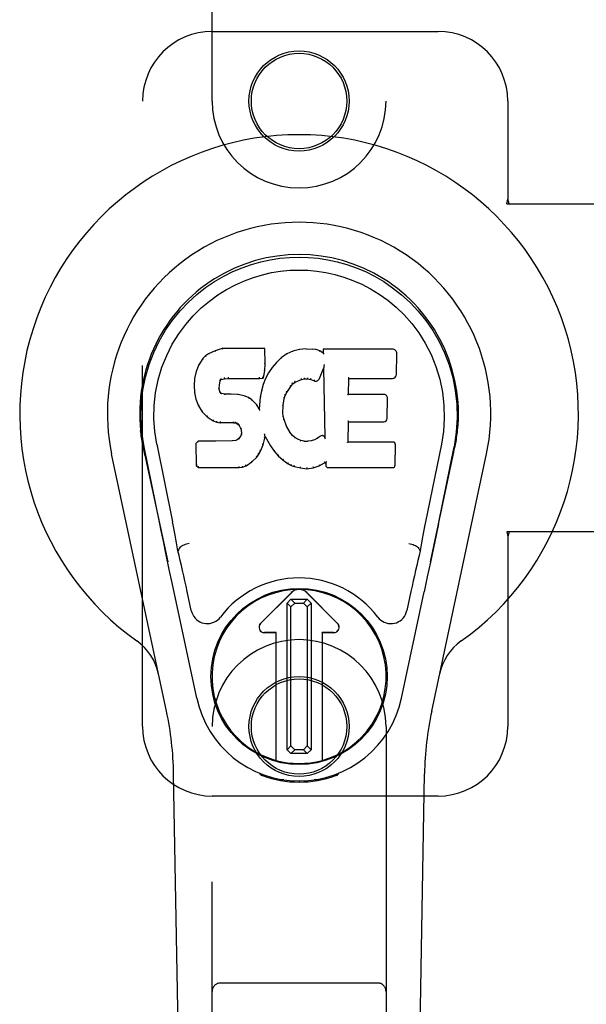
# Model space of a CAD drawing. Header units: inches. Extents: x 0 to 236, y 0 to 153.
# Tile 78 of 95: x 164.61 to 166.65, y 52.9 to 56.44. Entities that reach past the tile are written whole.
import ezdxf

# ---------------------------------------------------------------- set-up
doc = ezdxf.new("R2010")
doc.units = ezdxf.units.IN
doc.header["$LTSCALE"] = 12.986111
doc.header["$MEASUREMENT"] = 0
doc.linetypes.add('HIDDEN', pattern=[0.2, 0.1, -0.1])
doc.layers.add('MAIN_DOOR_ASSEMBLY', color=7, linetype='CONTINUOUS')

msp = doc.modelspace()

# ---------------------------------------------------------------- linework, layer by layer
at = {"layer": 'MAIN_DOOR_ASSEMBLY', "color": 8, "linetype": 'HIDDEN'}
for p, q in [((165.3008, 56.1515), (165.3008, 58.009)), ((165.9258, 58.009), (165.9258, 56.1515)), ((165.3008, 56.4015), (166.1133, 56.4015)), ((165.0508, 53.9015), (165.0508, 56.1515)), ((166.3633, 56.1515), (166.3633, 55.7983)), ((166.3603, 55.7815), (166.3633, 55.7983)), ((166.3603, 55.7815), (166.6813, 55.7815)), ((166.3677, 55.7815), (166.3633, 55.7983)), ((166.6813, 54.6015), (166.3603, 54.6015)), ((166.3603, 54.6015), (166.3633, 54.5847)), ((166.3677, 54.6015), (166.3633, 54.5847)), ((166.3633, 54.5847), (166.3633, 53.9015)), ((165.3008, 52.044), (165.3008, 53.9015)), ((165.9258, 53.9015), (165.9258, 52.044)), ((166.1133, 53.6515), (165.3008, 53.6515)), ((165.8958, 52.979), (165.3308, 52.979))]:
    msp.add_line(p, q, dxfattribs=at)
at = {"layer": 'MAIN_DOOR_ASSEMBLY', "color": 7, "linetype": 'Continuous'}
for p, q in [((165.3115, 55.2527), (165.2884, 55.2421)), ((165.3372, 55.261), (165.3115, 55.2527)), ((165.3117, 55.2521), (165.3115, 55.2527)), ((165.4901, 55.261), (165.3372, 55.261)), ((165.3373, 55.2603), (165.3372, 55.261)), ((165.4896, 55.2604), (165.4901, 55.261)), ((165.4913, 55.2062), (165.4901, 55.261)), ((165.5913, 55.2517), (165.5688, 55.2418)), ((165.6149, 55.2572), (165.5913, 55.2517)), ((165.5915, 55.2511), (165.5913, 55.2517)), ((165.6384, 55.2595), (165.6149, 55.2572)), ((165.615, 55.2565), (165.6149, 55.2572)), ((165.6384, 55.2595), (165.6624, 55.2591)), ((165.6384, 55.2588), (165.6384, 55.2595)), ((165.6385, 55.2583), (165.6384, 55.2588)), ((165.6753, 55.2571), (165.6624, 55.2591)), ((165.6624, 55.2584), (165.6624, 55.2591)), ((165.6751, 55.2564), (165.6753, 55.2571)), ((165.6882, 55.2528), (165.6753, 55.2571)), ((165.6879, 55.2523), (165.6882, 55.2528)), ((165.7002, 55.2449), (165.6882, 55.2528)), ((165.9487, 55.2589), (165.7, 55.2589)), ((165.7006, 55.2583), (165.7, 55.2589)), ((165.7, 55.2589), (165.7002, 55.2449)), ((165.2673, 55.2249), (165.2526, 55.2031)), ((165.2773, 55.2344), (165.2673, 55.2249)), ((165.2678, 55.2245), (165.2673, 55.2249)), ((165.2884, 55.2421), (165.2773, 55.2344)), ((165.2776, 55.2339), (165.2773, 55.2344)), ((165.2887, 55.2416), (165.2884, 55.2421)), ((165.5491, 55.2275), (165.532, 55.2111)), ((165.5688, 55.2418), (165.5491, 55.2275)), ((165.5495, 55.227), (165.5491, 55.2275)), ((165.5691, 55.2413), (165.5688, 55.2418)), ((165.7002, 55.2449), (165.7009, 55.2437)), ((165.9635, 55.1681), (165.9648, 55.2425)), ((165.2526, 55.2031), (165.2429, 55.1784)), ((165.2531, 55.2028), (165.2526, 55.2031)), ((165.4884, 55.1674), (165.49, 55.1817)), ((165.4894, 55.1818), (165.49, 55.1817)), ((165.49, 55.1817), (165.4913, 55.2062)), ((165.4907, 55.2062), (165.4913, 55.2062)), ((165.5169, 55.1934), (165.5035, 55.1741)), ((165.532, 55.2111), (165.5169, 55.1934)), ((165.5173, 55.193), (165.5169, 55.1934)), ((165.5325, 55.2107), (165.532, 55.2111)), ((165.6864, 55.1531), (165.7012, 55.1899)), ((165.7017, 55.1928), (165.7012, 55.1899)), ((165.7012, 55.1899), (165.7055, 54.9428)), ((165.702, 55.1954), (165.7019, 55.1947)), ((165.7019, 55.1947), (165.7019, 55.1942)), ((165.7021, 55.1961), (165.702, 55.1954)), ((165.7023, 55.1972), (165.7021, 55.1961)), ((165.7025, 55.1983), (165.7023, 55.1972)), ((165.7027, 55.1995), (165.7025, 55.1983)), ((165.703, 55.2009), (165.7027, 55.1995)), ((165.7033, 55.2028), (165.703, 55.2009)), ((165.7035, 55.204), (165.7033, 55.2028)), ((165.2378, 55.1534), (165.2364, 55.1284)), ((165.2429, 55.1784), (165.2378, 55.1534)), ((165.2384, 55.1533), (165.2378, 55.1534)), ((165.2435, 55.1782), (165.2429, 55.1784)), ((165.3274, 55.1307), (165.3294, 55.1437)), ((165.3288, 55.1439), (165.3294, 55.1437)), ((165.3294, 55.1437), (165.331, 55.147)), ((165.3306, 55.1474), (165.331, 55.147)), ((165.331, 55.147), (165.3336, 55.1492)), ((165.3333, 55.1497), (165.3336, 55.1492)), ((165.3336, 55.1492), (165.345, 55.1526)), ((165.3448, 55.1532), (165.345, 55.1526)), ((165.345, 55.1526), (165.3583, 55.1537)), ((165.3582, 55.1576), (165.3583, 55.1562)), ((165.3583, 55.1542), (165.3583, 55.1537)), ((165.3583, 55.1537), (165.4713, 55.1537)), ((165.4712, 55.1562), (165.4711, 55.1576)), ((165.4712, 55.1542), (165.4713, 55.1537)), ((165.4713, 55.1537), (165.4839, 55.1547)), ((165.4835, 55.1553), (165.4839, 55.1547)), ((165.4839, 55.1547), (165.4884, 55.1674)), ((165.4924, 55.1534), (165.4839, 55.1315)), ((165.4878, 55.1676), (165.4884, 55.1674)), ((165.5035, 55.1741), (165.4924, 55.1534)), ((165.493, 55.1531), (165.4924, 55.1534)), ((165.5041, 55.1738), (165.5035, 55.1741)), ((165.5991, 55.1399), (165.6225, 55.1496)), ((165.6223, 55.1502), (165.6225, 55.1496)), ((165.6225, 55.1496), (165.6333, 55.1523)), ((165.6332, 55.1529), (165.6333, 55.1523)), ((165.6333, 55.1523), (165.6441, 55.1522)), ((165.6442, 55.1527), (165.6441, 55.1522)), ((165.6441, 55.1522), (165.6555, 55.1495)), ((165.6557, 55.1501), (165.6555, 55.1495)), ((165.6555, 55.1495), (165.6672, 55.145)), ((165.6674, 55.1455), (165.6672, 55.145)), ((165.7911, 55.0963), (165.7921, 55.1536)), ((165.7915, 55.1541), (165.7921, 55.1536)), ((165.7921, 55.1536), (165.9487, 55.1536)), ((165.237, 55.1284), (165.2364, 55.1284)), ((165.2364, 55.1284), (165.2376, 55.1034)), ((165.326, 55.1167), (165.3266, 55.1167)), ((165.3264, 55.1107), (165.327, 55.1108)), ((165.3266, 55.1167), (165.3274, 55.1307)), ((165.327, 55.1108), (165.3266, 55.1167)), ((165.3268, 55.1307), (165.3274, 55.1307)), ((165.3284, 55.1062), (165.327, 55.1108)), ((165.4779, 55.1091), (165.474, 55.0863)), ((165.4839, 55.1315), (165.4779, 55.1091)), ((165.4785, 55.1089), (165.4779, 55.1091)), ((165.4844, 55.1313), (165.4839, 55.1315)), ((165.5693, 55.1031), (165.5832, 55.1252)), ((165.5827, 55.1255), (165.5832, 55.1252)), ((165.5832, 55.1252), (165.5903, 55.1339)), ((165.5899, 55.1343), (165.5903, 55.1339)), ((165.5903, 55.1339), (165.5991, 55.1399)), ((165.5988, 55.1404), (165.5991, 55.1399)), ((165.2382, 55.1035), (165.2376, 55.1034)), ((165.2376, 55.1034), (165.2423, 55.0785)), ((165.2428, 55.0787), (165.2423, 55.0785)), ((165.2423, 55.0785), (165.2516, 55.0548)), ((165.3279, 55.1059), (165.3284, 55.1062)), ((165.3311, 55.1025), (165.3284, 55.1062)), ((165.3307, 55.102), (165.3311, 55.1025)), ((165.3348, 55.0997), (165.3311, 55.1025)), ((165.3345, 55.0992), (165.3348, 55.0997)), ((165.3463, 55.0965), (165.3348, 55.0997)), ((165.3462, 55.0958), (165.3463, 55.0965)), ((165.3693, 55.0973), (165.3463, 55.0965)), ((165.3943, 55.0959), (165.3693, 55.0973)), ((165.3693, 55.0966), (165.3693, 55.0973)), ((165.3693, 55.096), (165.3693, 55.0966)), ((165.4194, 55.0904), (165.3943, 55.0959)), ((165.3943, 55.0953), (165.3943, 55.0959)), ((165.4192, 55.0898), (165.4194, 55.0904)), ((165.432, 55.0847), (165.4194, 55.0904)), ((165.4316, 55.0842), (165.432, 55.0847)), ((165.443, 55.0769), (165.432, 55.0847)), ((165.4426, 55.0764), (165.443, 55.0769)), ((165.4612, 55.0586), (165.443, 55.0769)), ((165.474, 55.0863), (165.4704, 55.0441)), ((165.4746, 55.0862), (165.474, 55.0863)), ((165.5567, 55.0557), (165.5602, 55.0813)), ((165.5597, 55.0814), (165.5602, 55.0813)), ((165.5602, 55.0813), (165.5638, 55.0924)), ((165.5632, 55.0926), (165.5638, 55.0924)), ((165.5638, 55.0924), (165.5693, 55.1031)), ((165.5688, 55.1034), (165.5693, 55.1031)), ((165.7905, 55.0957), (165.7911, 55.0963)), ((165.9178, 55.0963), (165.7911, 55.0963)), ((165.9298, 55.0096), (165.9311, 55.0828)), ((165.2521, 55.0551), (165.2516, 55.0548)), ((165.2516, 55.0548), (165.2656, 55.0335)), ((165.4607, 55.0582), (165.4612, 55.0586)), ((165.4704, 55.0441), (165.4612, 55.0586)), ((165.4708, 55.0423), (165.4704, 55.0441)), ((165.5555, 55.0297), (165.5567, 55.0557)), ((165.5561, 55.0558), (165.5567, 55.0557)), ((165.266, 55.0338), (165.2656, 55.0335)), ((165.2656, 55.0335), (165.2833, 55.0152)), ((165.2837, 55.0156), (165.2833, 55.0152)), ((165.2833, 55.0152), (165.3047, 55.0013)), ((165.305, 55.0018), (165.3047, 55.0013)), ((165.5549, 55.0296), (165.5555, 55.0297)), ((165.5565, 55.0175), (165.5555, 55.0297)), ((165.5559, 55.0174), (165.5565, 55.0175)), ((165.5592, 55.0057), (165.5565, 55.0175)), ((165.5586, 55.0055), (165.5592, 55.0057)), ((165.5686, 54.9817), (165.5592, 55.0057)), ((165.3047, 55.0013), (165.3173, 54.9967)), ((165.3175, 54.9972), (165.3173, 54.9967)), ((165.3173, 54.9967), (165.3303, 54.9945)), ((165.3303, 54.995), (165.3303, 54.9945)), ((165.3781, 54.994), (165.3303, 54.9945)), ((165.3781, 54.9946), (165.3781, 54.994)), ((165.3781, 54.994), (165.3844, 54.9934)), ((165.3846, 54.9939), (165.3844, 54.9934)), ((165.3844, 54.9934), (165.3895, 54.9917)), ((165.3898, 54.9922), (165.3895, 54.9917)), ((165.3895, 54.9917), (165.394, 54.9884)), ((165.3944, 54.9888), (165.394, 54.9884)), ((165.394, 54.9884), (165.3979, 54.9838)), ((165.3984, 54.9841), (165.3979, 54.9838)), ((165.3979, 54.9838), (165.4038, 54.972)), ((165.4043, 54.9722), (165.4038, 54.972)), ((165.4038, 54.972), (165.4062, 54.9587)), ((165.568, 54.9814), (165.5686, 54.9817)), ((165.581, 54.9593), (165.5686, 54.9817)), ((165.7894, 54.9247), (165.7906, 54.9978)), ((165.7901, 54.9984), (165.7906, 54.9978)), ((165.7906, 54.9978), (165.9178, 54.9978)), ((165.3911, 54.9323), (165.3866, 54.9298)), ((165.3956, 54.9367), (165.3911, 54.9323)), ((165.3914, 54.9317), (165.3911, 54.9323)), ((165.4038, 54.9477), (165.3956, 54.9367)), ((165.396, 54.9363), (165.3956, 54.9367)), ((165.4057, 54.9529), (165.4038, 54.9477)), ((165.4044, 54.9474), (165.4038, 54.9477)), ((165.4062, 54.9587), (165.4057, 54.9529)), ((165.4063, 54.9528), (165.4057, 54.9529)), ((165.4067, 54.9588), (165.4062, 54.9587)), ((165.4837, 54.9151), (165.4906, 54.9391)), ((165.4895, 54.9539), (165.4892, 54.9549)), ((165.4896, 54.9532), (165.4895, 54.9539)), ((165.4898, 54.9525), (165.4896, 54.9532)), ((165.4899, 54.9518), (165.4898, 54.9525)), ((165.49, 54.9512), (165.4899, 54.9518)), ((165.4901, 54.9506), (165.49, 54.9512)), ((165.49, 54.9392), (165.4906, 54.9391)), ((165.4903, 54.9499), (165.4901, 54.9506)), ((165.4906, 54.9391), (165.4911, 54.945)), ((165.4911, 54.945), (165.4907, 54.9469)), ((165.4911, 54.945), (165.5102, 54.9111)), ((165.5805, 54.9589), (165.581, 54.9593)), ((165.5889, 54.95), (165.581, 54.9593)), ((165.5885, 54.9495), (165.5889, 54.95)), ((165.5982, 54.9416), (165.5889, 54.95)), ((165.5979, 54.9411), (165.5982, 54.9416)), ((165.6084, 54.9347), (165.5982, 54.9416)), ((165.6081, 54.9341), (165.6084, 54.9347)), ((165.6196, 54.9302), (165.6084, 54.9347)), ((165.6682, 54.9333), (165.6562, 54.9294)), ((165.6795, 54.9385), (165.6682, 54.9333)), ((165.6684, 54.9327), (165.6682, 54.9333)), ((165.6899, 54.9456), (165.6795, 54.9385)), ((165.6798, 54.9379), (165.6795, 54.9385)), ((165.6903, 54.9451), (165.6899, 54.9456)), ((165.7055, 54.9428), (165.7055, 54.9427)), ((165.7061, 54.9406), (165.7055, 54.9427)), ((165.7082, 54.9352), (165.7075, 54.9373)), ((165.0493, 54.9286), (165.0507, 54.9215)), ((165.0524, 54.9119), (165.0518, 54.9149)), ((165.053, 54.9088), (165.0524, 54.9119)), ((165.0564, 54.8923), (165.053, 54.9088)), ((165.1128, 54.631), (165.0563, 54.9079)), ((165.1018, 54.9171), (165.1588, 54.6382)), ((165.2505, 54.9279), (165.2426, 54.9198)), ((165.2432, 54.9195), (165.2426, 54.9198)), ((165.2426, 54.9198), (165.2439, 54.8405)), ((165.3123, 54.9284), (165.2505, 54.9279)), ((165.2508, 54.9272), (165.2505, 54.9279)), ((165.3729, 54.9287), (165.3123, 54.9284)), ((165.3123, 54.9278), (165.3123, 54.9284)), ((165.3123, 54.9278), (165.3123, 54.9272)), ((165.3866, 54.9298), (165.3729, 54.9287)), ((165.3729, 54.9281), (165.3729, 54.9287)), ((165.3729, 54.9281), (165.373, 54.9275)), ((165.3868, 54.9292), (165.3866, 54.9298)), ((165.4745, 54.8923), (165.4837, 54.9151)), ((165.4831, 54.9153), (165.4837, 54.9151)), ((165.5107, 54.9114), (165.5102, 54.9111)), ((165.5102, 54.9111), (165.5234, 54.8923)), ((165.6194, 54.9296), (165.6196, 54.9302)), ((165.6318, 54.9281), (165.6196, 54.9302)), ((165.6317, 54.9274), (165.6318, 54.9281)), ((165.6318, 54.9281), (165.6442, 54.9276)), ((165.6562, 54.9294), (165.6442, 54.9276)), ((165.6442, 54.9269), (165.6442, 54.9276)), ((165.6443, 54.9263), (165.6442, 54.9269)), ((165.6564, 54.9288), (165.6562, 54.9294)), ((165.7888, 54.9241), (165.7894, 54.9247)), ((165.9494, 54.9247), (165.7894, 54.9247)), ((165.9585, 54.8421), (165.9597, 54.9142)), ((166.1248, 54.9171), (166.0678, 54.6382)), ((166.1138, 54.631), (166.1703, 54.9079)), ((166.1723, 54.9022), (166.1738, 54.9099)), ((166.1738, 54.9099), (166.1744, 54.9126)), ((166.1744, 54.9126), (166.1749, 54.9153)), ((166.1749, 54.9153), (166.1764, 54.9236)), ((166.1773, 54.9287), (166.1759, 54.9215)), ((166.1764, 54.9236), (166.1774, 54.9287)), ((165.1368, 53.9569), (164.9395, 54.8829)), ((165.0594, 54.878), (165.0564, 54.8923)), ((165.0595, 54.8779), (165.1413, 54.4937)), ((165.4435, 54.8533), (165.4613, 54.8706)), ((165.4609, 54.8709), (165.4613, 54.8706)), ((165.4613, 54.8706), (165.4687, 54.8811)), ((165.4682, 54.8814), (165.4687, 54.8811)), ((165.4687, 54.8811), (165.4745, 54.8923)), ((165.4739, 54.8926), (165.4745, 54.8923)), ((165.5239, 54.8926), (165.5234, 54.8923)), ((165.5234, 54.8923), (165.5387, 54.8754)), ((165.5391, 54.8758), (165.5387, 54.8754)), ((165.5387, 54.8754), (165.5558, 54.8602)), ((165.5561, 54.8607), (165.5558, 54.8602)), ((165.5558, 54.8602), (165.5741, 54.8463)), ((166.0853, 54.4937), (166.1672, 54.8779)), ((166.0898, 53.9569), (166.2872, 54.8829)), ((165.2445, 54.8407), (165.2439, 54.8405)), ((165.2439, 54.8405), (165.2515, 54.8331)), ((165.2518, 54.8336), (165.2515, 54.8331)), ((165.2515, 54.8331), (165.3977, 54.8331)), ((165.3977, 54.8356), (165.3975, 54.837)), ((165.3977, 54.8331), (165.4104, 54.8348)), ((165.3977, 54.8336), (165.3977, 54.8331)), ((165.4103, 54.8353), (165.4104, 54.8348)), ((165.4104, 54.8348), (165.4226, 54.8391)), ((165.4224, 54.8396), (165.4226, 54.8391)), ((165.4226, 54.8391), (165.4435, 54.8533)), ((165.4431, 54.8537), (165.4435, 54.8533)), ((165.5744, 54.8468), (165.5741, 54.8463)), ((165.5741, 54.8463), (165.5846, 54.8409)), ((165.5848, 54.8414), (165.5846, 54.8409)), ((165.5846, 54.8409), (165.5956, 54.8372)), ((165.5957, 54.8377), (165.5956, 54.8372)), ((165.5956, 54.8372), (165.6179, 54.8315)), ((165.618, 54.8321), (165.6179, 54.8315)), ((165.6179, 54.8315), (165.6407, 54.8289)), ((165.6407, 54.8329), (165.6407, 54.8295)), ((165.6407, 54.8289), (165.6638, 54.8321)), ((165.6407, 54.8295), (165.6407, 54.8289)), ((165.6637, 54.8327), (165.6638, 54.8321)), ((165.6638, 54.8321), (165.686, 54.839)), ((165.6858, 54.8395), (165.686, 54.839)), ((165.686, 54.839), (165.7046, 54.8502)), ((165.7045, 54.8508), (165.7046, 54.8502)), ((165.7046, 54.8502), (165.709, 54.8502)), ((165.7096, 54.8508), (165.709, 54.8502)), ((165.709, 54.8502), (165.7091, 54.8421)), ((165.7183, 54.8331), (165.9494, 54.8331)), ((166.1138, 54.6309), (166.1055, 54.5904)), ((166.1055, 54.5904), (166.0958, 54.5439)), ((165.1361, 54.5189), (165.1259, 54.5678)), ((166.0958, 54.5439), (166.0852, 54.493)), ((165.147, 54.4666), (165.1361, 54.5189)), ((165.1799, 54.5344), (165.1779, 54.534)), ((166.0467, 54.5344), (166.0488, 54.534)), ((166.0852, 54.493), (166.0739, 54.4398)), ((165.1573, 54.418), (165.147, 54.4666)), ((166.0739, 54.4398), (166.0625, 54.386)), ((165.2456, 54.0033), (165.1573, 54.418)), ((165.226, 54.3185), (165.2113, 54.3876)), ((165.4751, 54.2727), (165.5855, 54.3831)), ((165.5856, 54.383), (165.4752, 54.2726)), ((165.7514, 54.2726), (165.6411, 54.383)), ((165.6412, 54.3831), (165.7515, 54.2727)), ((165.981, 54.0033), (166.0625, 54.386)), ((166.0153, 54.3876), (166.0006, 54.3185)), ((165.57, 54.3452), (165.5838, 54.3592)), ((165.5838, 54.3315), (165.57, 54.3452)), ((165.57, 53.8179), (165.57, 54.3452)), ((165.5838, 54.3592), (165.6427, 54.3592)), ((165.5838, 54.3592), (165.5976, 54.3454)), ((165.5976, 54.3454), (165.5838, 54.3315)), ((165.5838, 53.8317), (165.5838, 54.3315)), ((165.5976, 54.3454), (165.6289, 54.3454)), ((165.6289, 54.3454), (165.6427, 54.3592)), ((165.6428, 54.3316), (165.6289, 54.3454)), ((165.6427, 54.3592), (165.6566, 54.3453)), ((165.6566, 54.3453), (165.6428, 54.3316)), ((165.6428, 54.3316), (165.6428, 53.8318)), ((165.6566, 54.3453), (165.6566, 53.818)), ((165.5308, 54.2392), (165.489, 54.2392)), ((165.5306, 54.2391), (165.489, 54.2391)), ((165.5306, 54.2391), (165.5308, 54.2392)), ((165.5306, 53.7797), (165.5306, 54.2391)), ((165.5308, 53.7797), (165.5308, 54.2392)), ((165.7376, 54.2392), (165.6959, 54.2392)), ((165.696, 54.2391), (165.6959, 54.2392)), ((165.6959, 54.2392), (165.6959, 53.7797)), ((165.7376, 54.2391), (165.696, 54.2391)), ((165.696, 54.2391), (165.696, 53.7797)), ((165.57, 53.8179), (165.5838, 53.8317)), ((165.584, 53.8041), (165.57, 53.8179)), ((165.5838, 53.8317), (165.5977, 53.8178)), ((165.5977, 53.8178), (165.584, 53.8041)), ((165.6428, 53.8041), (165.584, 53.8041)), ((165.629, 53.8178), (165.5977, 53.8178)), ((165.629, 53.8178), (165.6428, 53.8318)), ((165.6428, 53.8041), (165.629, 53.8178)), ((165.6428, 53.8318), (165.6566, 53.818)), ((165.6566, 53.818), (165.6428, 53.8041)), ((165.2348, 49.5921), (165.1626, 53.7314)), ((165.4746, 53.728), (165.4718, 53.7337)), ((165.4781, 53.7312), (165.4781, 53.7266)), ((165.4817, 53.7281), (165.482, 53.7251)), ((165.7446, 53.7251), (165.7449, 53.728)), ((165.7485, 53.7312), (165.7486, 53.7266)), ((165.7548, 53.7337), (165.7521, 53.728)), ((165.9918, 49.5921), (166.0641, 53.7314)), ((165.5586, 53.71), (165.5377, 53.7096)), ((165.6133, 53.7057), (165.6133, 53.7017)), ((165.689, 53.7096), (165.668, 53.71))]:
    msp.add_line(p, q, dxfattribs=at)
for points in [[(165.0563, 54.9079), (165.0481, 54.9605), (165.0449, 55.0123), (165.0463, 55.0625), (165.052, 55.1113), (165.0616, 55.1585), (165.0748, 55.2038), (165.0914, 55.247), (165.1111, 55.288), (165.1337, 55.3268), (165.1588, 55.3631), (165.1862, 55.3968), (165.2155, 55.4277), (165.246, 55.4555), (165.2776, 55.4804), (165.3098, 55.5023), (165.3425, 55.5214), (165.3754, 55.5379), (165.4085, 55.5519), (165.4422, 55.5637), (165.4761, 55.5733), (165.51, 55.5806), (165.5441, 55.5859), (165.5786, 55.589), (165.6133, 55.5901)], [(165.6133, 55.5901), (165.6476, 55.5891), (165.6819, 55.586), (165.7163, 55.5807), (165.7505, 55.5733), (165.7844, 55.5638), (165.8181, 55.552), (165.8516, 55.5378), (165.8848, 55.5211), (165.9174, 55.5019), (165.9496, 55.48), (165.9814, 55.4549), (166.0122, 55.4267), (166.0413, 55.3958), (166.0685, 55.3622), (166.0936, 55.3258), (166.1162, 55.2868), (166.1359, 55.2455), (166.1524, 55.202), (166.1654, 55.157), (166.1748, 55.1102), (166.1804, 55.0615), (166.1817, 55.0114), (166.1784, 54.96), (166.1703, 54.9079)], [(165.1018, 54.9171), (165.0946, 54.9628), (165.0915, 55.009), (165.0924, 55.0557), (165.0976, 55.1024), (165.1071, 55.1487), (165.1205, 55.1937), (165.1376, 55.2364), (165.1578, 55.2766), (165.1808, 55.3138), (165.206, 55.3481), (165.2329, 55.3791), (165.2614, 55.4071), (165.2909, 55.4321), (165.3215, 55.4544), (165.3528, 55.4739), (165.3846, 55.4908), (165.4168, 55.5052), (165.4491, 55.5171), (165.4817, 55.5267), (165.5144, 55.5341), (165.547, 55.5394), (165.5796, 55.5425), (165.6122, 55.5436), (165.6447, 55.5426), (165.6772, 55.5397), (165.7097, 55.5346), (165.7422, 55.5274), (165.7746, 55.518), (165.8069, 55.5064), (165.8389, 55.4923), (165.8705, 55.4758), (165.9017, 55.4567), (165.9323, 55.4348), (165.962, 55.41), (165.9907, 55.3823), (166.018, 55.3514), (166.0435, 55.3172), (166.0669, 55.2799), (166.0877, 55.2393), (166.1053, 55.1962), (166.119, 55.1512), (166.1287, 55.1048)], [(165.3117, 55.2521), (165.3118, 55.2522), (165.3119, 55.2521), (165.312, 55.2521), (165.3122, 55.252), (165.3123, 55.2518), (165.3124, 55.2517)], [(165.3373, 55.2603), (165.3374, 55.2603), (165.3374, 55.2603), (165.3375, 55.2602), (165.3375, 55.2601), (165.3376, 55.2599), (165.3376, 55.2598)], [(165.489, 55.2603), (165.4888, 55.2603), (165.4886, 55.2603), (165.4884, 55.2602), (165.4881, 55.2601), (165.4879, 55.2599), (165.4876, 55.2598)], [(165.5921, 55.2506), (165.5919, 55.2508), (165.5918, 55.251), (165.5917, 55.2511), (165.5916, 55.2511), (165.5915, 55.2511), (165.5914, 55.2511)], [(165.6153, 55.256), (165.6152, 55.2561), (165.6152, 55.2563), (165.6151, 55.2564), (165.6151, 55.2565), (165.615, 55.2565), (165.615, 55.2565)], [(165.6622, 55.2578), (165.6622, 55.258), (165.6623, 55.2581), (165.6623, 55.2583), (165.6623, 55.2583), (165.6623, 55.2584), (165.6624, 55.2584)], [(165.6747, 55.2559), (165.6748, 55.2561), (165.6748, 55.2562), (165.6749, 55.2563), (165.675, 55.2564), (165.6751, 55.2564), (165.6751, 55.2564)], [(165.687, 55.2519), (165.6872, 55.252), (165.6873, 55.2521), (165.6875, 55.2522), (165.6876, 55.2523), (165.6877, 55.2523), (165.6878, 55.2523)], [(165.7026, 55.2577), (165.7023, 55.2578), (165.7021, 55.258), (165.7018, 55.2581), (165.7016, 55.2582), (165.7014, 55.2582), (165.7012, 55.2583)], [(165.2678, 55.2245), (165.268, 55.2246), (165.2682, 55.2247), (165.2685, 55.2247), (165.2687, 55.2247), (165.269, 55.2247), (165.2693, 55.2246)], [(165.2777, 55.2339), (165.2778, 55.234), (165.278, 55.234), (165.2781, 55.234), (165.2783, 55.234), (165.2786, 55.2339), (165.2789, 55.2338)], [(165.2887, 55.2416), (165.2888, 55.2416), (165.2889, 55.2416), (165.2891, 55.2416), (165.2892, 55.2415), (165.2894, 55.2414), (165.2896, 55.2412)], [(165.5508, 55.2269), (165.5505, 55.227), (165.5502, 55.2271), (165.55, 55.2271), (165.5498, 55.2271), (165.5497, 55.2271), (165.5495, 55.227)], [(165.5701, 55.2409), (165.5698, 55.2411), (165.5696, 55.2412), (165.5695, 55.2413), (165.5694, 55.2413), (165.5692, 55.2413), (165.5691, 55.2412)], [(165.7029, 55.2414), (165.7026, 55.2418), (165.7023, 55.2423), (165.702, 55.2427), (165.7017, 55.243), (165.7015, 55.2432), (165.7013, 55.2434)], [(165.2435, 55.1783), (165.2437, 55.1786), (165.2439, 55.1788), (165.2442, 55.1789), (165.2446, 55.179), (165.2449, 55.1791), (165.2454, 55.179)], [(165.2532, 55.2029), (165.2534, 55.203), (165.2536, 55.2032), (165.2539, 55.2033), (165.2542, 55.2033), (165.2545, 55.2033), (165.2549, 55.2032)], [(165.4894, 55.1818), (165.4893, 55.1822), (165.4891, 55.1825), (165.4888, 55.1828), (165.4884, 55.1831), (165.4879, 55.1832), (165.4874, 55.1833)], [(165.4907, 55.2061), (165.4907, 55.2065), (165.4905, 55.2069), (165.4901, 55.2072), (165.4897, 55.2074), (165.4893, 55.2075), (165.4888, 55.2076)], [(165.5189, 55.1931), (165.5186, 55.1932), (165.5183, 55.1933), (165.518, 55.1933), (165.5178, 55.1932), (165.5175, 55.1931), (165.5173, 55.1929)], [(165.5339, 55.2107), (165.5336, 55.2108), (165.5333, 55.2109), (165.5331, 55.2109), (165.5329, 55.2109), (165.5326, 55.2108), (165.5325, 55.2107)], [(165.7018, 55.1936), (165.7018, 55.1934), (165.7017, 55.1932), (165.7017, 55.193)], [(165.7019, 55.1942), (165.7018, 55.194), (165.7018, 55.1938), (165.7018, 55.1936)], [(165.2385, 55.1533), (165.2386, 55.1536), (165.2388, 55.1539), (165.2391, 55.1541), (165.2395, 55.1543), (165.2399, 55.1544), (165.2404, 55.1544)], [(165.3269, 55.1459), (165.3275, 55.1457), (165.3279, 55.1455), (165.3283, 55.1452), (165.3286, 55.1448), (165.3288, 55.1445), (165.3289, 55.1441)], [(165.329, 55.15), (165.3295, 55.1497), (165.33, 55.1493), (165.3304, 55.1489), (165.3306, 55.1484), (165.3307, 55.148), (165.3306, 55.1475)], [(165.3324, 55.1528), (165.3327, 55.1525), (165.333, 55.1521), (165.3332, 55.1516), (165.3334, 55.1511), (165.3335, 55.1507), (165.3336, 55.1503), (165.3335, 55.1499), (165.3334, 55.1497)], [(165.3445, 55.1565), (165.3446, 55.1561), (165.3447, 55.1556), (165.3448, 55.1551), (165.3449, 55.1545), (165.345, 55.154), (165.345, 55.1536), (165.3449, 55.1533), (165.3448, 55.1532)], [(165.3583, 55.1562), (165.3583, 55.1557), (165.3583, 55.1552), (165.3583, 55.1548), (165.3583, 55.1545), (165.3583, 55.1543), (165.3583, 55.1542)], [(165.4712, 55.1542), (165.4712, 55.1543), (165.4713, 55.1545), (165.4713, 55.1548), (165.4713, 55.1552), (165.4712, 55.1557), (165.4712, 55.1562)], [(165.4836, 55.1556), (165.4836, 55.1559), (165.4836, 55.1562), (165.4835, 55.1566), (165.4833, 55.157), (165.483, 55.1574), (165.4827, 55.1578), (165.4824, 55.1582), (165.482, 55.1585)], [(165.4878, 55.1677), (165.4878, 55.1681), (165.4876, 55.1684), (165.4873, 55.1688), (165.4869, 55.169), (165.4864, 55.1693), (165.4859, 55.1694)], [(165.4948, 55.1536), (165.4944, 55.1537), (165.494, 55.1537), (165.4937, 55.1537), (165.4934, 55.1535), (165.4932, 55.1533), (165.493, 55.1531)], [(165.5057, 55.1741), (165.5054, 55.1742), (165.5051, 55.1742), (165.5048, 55.1742), (165.5045, 55.1741), (165.5042, 55.174), (165.504, 55.1737)], [(165.5989, 55.1404), (165.599, 55.1406), (165.5991, 55.1409), (165.599, 55.1413), (165.5989, 55.1418), (165.5988, 55.1422), (165.5985, 55.1427), (165.5982, 55.1431), (165.5979, 55.1435)], [(165.6223, 55.1502), (165.6224, 55.1503), (165.6225, 55.1505), (165.6225, 55.1509), (165.6225, 55.1514), (165.6223, 55.1519), (165.6222, 55.1524), (165.6219, 55.153), (165.6217, 55.1534)], [(165.6332, 55.1529), (165.6332, 55.153), (165.6333, 55.1532), (165.6333, 55.1536), (165.6333, 55.1541), (165.6332, 55.1546), (165.6331, 55.1552), (165.6331, 55.1558), (165.633, 55.1563)], [(165.6442, 55.1527), (165.6441, 55.1528), (165.6441, 55.1531), (165.6441, 55.1534), (165.6441, 55.1539), (165.6442, 55.1544), (165.6442, 55.155), (165.6443, 55.1556), (165.6444, 55.1561)], [(165.6557, 55.1501), (165.6556, 55.1502), (165.6555, 55.1505), (165.6555, 55.1508), (165.6556, 55.1513), (165.6557, 55.1518), (165.6558, 55.1523), (165.656, 55.1529), (165.6563, 55.1533)], [(165.6681, 55.1487), (165.6679, 55.1483), (165.6676, 55.1479), (165.6674, 55.1474), (165.6673, 55.1468), (165.6672, 55.1464), (165.6672, 55.146), (165.6673, 55.1457), (165.6674, 55.1455)], [(165.7896, 55.1575), (165.7898, 55.1573), (165.7901, 55.1571), (165.7903, 55.1568), (165.7906, 55.1566), (165.7908, 55.1563), (165.791, 55.1561)], [(165.791, 55.1561), (165.7911, 55.1558), (165.7913, 55.1556), (165.7914, 55.1553), (165.7915, 55.1551), (165.7915, 55.1549), (165.7915, 55.1547)], [(165.237, 55.1285), (165.2371, 55.1288), (165.2373, 55.1291), (165.2376, 55.1294), (165.238, 55.1296), (165.2385, 55.1297), (165.239, 55.1298)], [(165.324, 55.1181), (165.3245, 55.118), (165.3249, 55.1179), (165.3253, 55.1177), (165.3257, 55.1174), (165.3259, 55.1171), (165.326, 55.1167)], [(165.3245, 55.1117), (165.3249, 55.1117), (165.3253, 55.1116), (165.3257, 55.1115), (165.326, 55.1113), (165.3262, 55.1111), (165.3264, 55.1108)], [(165.3249, 55.1323), (165.3254, 55.1322), (165.3259, 55.1321), (165.3263, 55.1318), (165.3266, 55.1315), (165.3268, 55.1311), (165.3268, 55.1307)], [(165.4804, 55.1099), (165.48, 55.1099), (165.4795, 55.1098), (165.4792, 55.1097), (165.4789, 55.1095), (165.4786, 55.1092), (165.4785, 55.1089)], [(165.4863, 55.1321), (165.4859, 55.1321), (165.4855, 55.1321), (165.4852, 55.132), (165.4848, 55.1318), (165.4846, 55.1316), (165.4844, 55.1313)], [(165.5828, 55.1256), (165.5829, 55.1259), (165.5829, 55.1262), (165.5828, 55.1266), (165.5826, 55.1269), (165.5823, 55.1273), (165.5819, 55.1276), (165.5815, 55.1279), (165.5811, 55.1281)], [(165.59, 55.1344), (165.5901, 55.1347), (165.5901, 55.135), (165.5901, 55.1354), (165.5899, 55.1358), (165.5897, 55.1362), (165.5894, 55.1366), (165.589, 55.1369), (165.5886, 55.1372)], [(165.2382, 55.1035), (165.2383, 55.1039), (165.2385, 55.1043), (165.2388, 55.1046), (165.2392, 55.1048), (165.2397, 55.105), (165.2402, 55.1051)], [(165.2428, 55.0788), (165.2428, 55.0792), (165.243, 55.0796), (165.2433, 55.0799), (165.2437, 55.0802), (165.2442, 55.0805), (165.2447, 55.0806)], [(165.3261, 55.1063), (165.3264, 55.1064), (165.3268, 55.1064), (165.3271, 55.1064), (165.3273, 55.1063), (165.3276, 55.1062), (165.3278, 55.106)], [(165.3293, 55.102), (165.3295, 55.1021), (165.3298, 55.1022), (165.33, 55.1022), (165.3302, 55.1022), (165.3304, 55.1021), (165.3306, 55.1021)], [(165.3336, 55.0987), (165.3338, 55.0989), (165.3339, 55.099), (165.3341, 55.0991), (165.3342, 55.0992), (165.3343, 55.0992), (165.3345, 55.0992)], [(165.346, 55.0952), (165.346, 55.0954), (165.346, 55.0956), (165.3461, 55.0957), (165.3461, 55.0958), (165.3462, 55.0958), (165.3462, 55.0958)], [(165.394, 55.0947), (165.394, 55.0949), (165.3941, 55.095), (165.3941, 55.0951), (165.3942, 55.0952), (165.3942, 55.0953), (165.3943, 55.0953)], [(165.4186, 55.0893), (165.4188, 55.0895), (165.4189, 55.0896), (165.419, 55.0897), (165.4191, 55.0898), (165.4191, 55.0898), (165.4192, 55.0898)], [(165.4307, 55.0838), (165.4309, 55.084), (165.4311, 55.0841), (165.4312, 55.0842), (165.4314, 55.0842), (165.4315, 55.0842), (165.4316, 55.0842)], [(165.4413, 55.0763), (165.4416, 55.0764), (165.4418, 55.0765), (165.442, 55.0765), (165.4422, 55.0765), (165.4424, 55.0765), (165.4426, 55.0764)], [(165.4765, 55.0873), (165.4761, 55.0873), (165.4756, 55.0872), (165.4753, 55.0871), (165.4749, 55.0868), (165.4747, 55.0865), (165.4746, 55.0862)], [(165.5597, 55.0815), (165.5596, 55.0819), (165.5595, 55.0823), (165.5592, 55.0826), (165.5587, 55.0829), (165.5583, 55.0831), (165.5577, 55.0832)], [(165.5632, 55.0927), (165.5633, 55.0931), (165.5631, 55.0935), (165.5629, 55.0939), (165.5624, 55.0943), (165.5619, 55.0946), (165.5614, 55.0947)], [(165.5688, 55.1034), (165.5689, 55.1038), (165.5688, 55.1043), (165.5685, 55.1047), (165.5681, 55.1052), (165.5676, 55.1055), (165.567, 55.1057)], [(165.7885, 55.0951), (165.7887, 55.0953), (165.789, 55.0954), (165.7892, 55.0955), (165.7895, 55.0956), (165.7897, 55.0957), (165.7899, 55.0957)], [(166.1287, 55.1048), (166.134, 55.0574), (166.1352, 55.0098), (166.1321, 54.9632), (166.1248, 54.9171)], [(165.2521, 55.0552), (165.252, 55.0556), (165.2521, 55.056), (165.2524, 55.0564), (165.2528, 55.0568), (165.2533, 55.0571), (165.2539, 55.0574)], [(165.4592, 55.0584), (165.4595, 55.0585), (165.4597, 55.0585), (165.46, 55.0585), (165.4603, 55.0585), (165.4605, 55.0584), (165.4606, 55.0583)], [(165.4723, 55.0377), (165.4718, 55.0396), (165.4715, 55.0404), (165.4713, 55.0412), (165.4711, 55.0417), (165.4709, 55.0421)], [(165.5561, 55.0558), (165.556, 55.0562), (165.5559, 55.0565), (165.5555, 55.0568), (165.5551, 55.0571), (165.5547, 55.0572), (165.5541, 55.0573)], [(165.266, 55.0339), (165.2659, 55.0342), (165.2659, 55.0345), (165.266, 55.0349), (165.2661, 55.0352), (165.2664, 55.0356), (165.2667, 55.0359), (165.2671, 55.0362), (165.2676, 55.0364)], [(165.2836, 55.0156), (165.2835, 55.0159), (165.2835, 55.0162), (165.2835, 55.0166), (165.2837, 55.017), (165.2839, 55.0174), (165.2842, 55.0178), (165.2845, 55.0182), (165.285, 55.0185)], [(165.3049, 55.0018), (165.3048, 55.002), (165.3047, 55.0023), (165.3047, 55.0027), (165.3048, 55.0031), (165.305, 55.0036), (165.3052, 55.0041), (165.3055, 55.0046), (165.3059, 55.005)], [(165.5549, 55.0297), (165.5548, 55.03), (165.5546, 55.0303), (165.5543, 55.0306), (165.5539, 55.0308), (165.5535, 55.0309), (165.553, 55.031)], [(165.5559, 55.0175), (165.5558, 55.0178), (165.5556, 55.018), (165.5553, 55.0182), (165.5549, 55.0184), (165.5544, 55.0184), (165.554, 55.0185)], [(165.5586, 55.0055), (165.5584, 55.0058), (165.5582, 55.006), (165.5579, 55.0062), (165.5575, 55.0063), (165.5571, 55.0063), (165.5567, 55.0063)], [(165.7881, 55.0017), (165.7884, 55.0015), (165.7886, 55.0013), (165.7889, 55.0011), (165.7891, 55.0008), (165.7893, 55.0006), (165.7895, 55.0003)], [(165.0493, 54.9287), (165.0481, 54.935), (165.0471, 54.9413), (165.0462, 54.9475), (165.0453, 54.9538), (165.0445, 54.96), (165.0438, 54.9661)], [(165.3175, 54.9972), (165.3174, 54.9973), (165.3173, 54.9976), (165.3173, 54.9979), (165.3173, 54.9984), (165.3174, 54.9989), (165.3176, 54.9995), (165.3178, 55), (165.318, 55.0005)], [(165.3303, 54.995), (165.3303, 54.9951), (165.3303, 54.9953), (165.3303, 54.9957), (165.3303, 54.9962), (165.3303, 54.9967), (165.3304, 54.9973), (165.3304, 54.9979), (165.3305, 54.9984)], [(165.3781, 54.9946), (165.3781, 54.9946), (165.378, 54.9949), (165.378, 54.9952), (165.3781, 54.9957), (165.3781, 54.9962), (165.3781, 54.9968), (165.3781, 54.9974), (165.3782, 54.9979)], [(165.3846, 54.9939), (165.3845, 54.994), (165.3844, 54.9943), (165.3844, 54.9947), (165.3845, 54.9951), (165.3845, 54.9957), (165.3847, 54.9962), (165.3848, 54.9968), (165.385, 54.9973)], [(165.3897, 54.9922), (165.3896, 54.9924), (165.3896, 54.9927), (165.3896, 54.9931), (165.3897, 54.9936), (165.3899, 54.994), (165.3901, 54.9945), (165.3904, 54.995), (165.3907, 54.9953)], [(165.3944, 54.9887), (165.3942, 54.989), (165.3942, 54.9894), (165.3942, 54.9898), (165.3944, 54.9902), (165.3946, 54.9906), (165.395, 54.991), (165.3953, 54.9913), (165.3957, 54.9916)], [(165.3984, 54.9842), (165.3983, 54.9846), (165.3984, 54.985), (165.3986, 54.9855), (165.399, 54.9859), (165.3995, 54.9863), (165.4001, 54.9865)], [(165.4043, 54.9723), (165.4044, 54.9727), (165.4045, 54.9731), (165.4048, 54.9735), (165.4052, 54.9738), (165.4057, 54.974), (165.4062, 54.9742)], [(165.568, 54.9814), (165.5678, 54.9816), (165.5676, 54.9818), (165.5673, 54.9819), (165.567, 54.982), (165.5666, 54.982), (165.5663, 54.9819)], [(165.7895, 55.0003), (165.7897, 55.0001), (165.7898, 54.9998), (165.7899, 54.9996), (165.79, 54.9993), (165.79, 54.9991), (165.7901, 54.9989)], [(166.1773, 54.9287), (166.1785, 54.935), (166.1795, 54.9414), (166.1805, 54.9477), (166.1813, 54.9539), (166.1821, 54.9601), (166.1828, 54.9661)], [(165.3915, 54.9318), (165.3916, 54.9318), (165.3918, 54.9318), (165.392, 54.9318), (165.3922, 54.9317), (165.3924, 54.9316), (165.3926, 54.9315)], [(165.396, 54.9362), (165.3962, 54.9364), (165.3965, 54.9365), (165.3967, 54.9365), (165.397, 54.9365), (165.3972, 54.9364), (165.3975, 54.9363)], [(165.4045, 54.9475), (165.4046, 54.9477), (165.4049, 54.9478), (165.4051, 54.9479), (165.4054, 54.9479), (165.4058, 54.9479), (165.4061, 54.9478)], [(165.4063, 54.9529), (165.4065, 54.9531), (165.4067, 54.9534), (165.407, 54.9535), (165.4074, 54.9537), (165.4078, 54.9537), (165.4082, 54.9537)], [(165.4068, 54.9589), (165.4069, 54.9592), (165.4071, 54.9595), (165.4074, 54.9598), (165.4078, 54.96), (165.4082, 54.9602), (165.4087, 54.9602)], [(165.49, 54.9393), (165.4899, 54.9397), (165.4897, 54.94), (165.4894, 54.9404), (165.489, 54.9406), (165.4885, 54.9408), (165.488, 54.9409)], [(165.4905, 54.9487), (165.4904, 54.9491), (165.4904, 54.9493), (165.4903, 54.9499)], [(165.4907, 54.9471), (165.4907, 54.9473), (165.4906, 54.9475), (165.4906, 54.9476), (165.4906, 54.9478), (165.4906, 54.948), (165.4905, 54.9483), (165.4905, 54.9485), (165.4905, 54.9487)], [(165.5789, 54.9592), (165.5792, 54.9593), (165.5795, 54.9593), (165.5798, 54.9593), (165.58, 54.9592), (165.5803, 54.9591), (165.5804, 54.959)], [(165.5871, 54.9495), (165.5873, 54.9496), (165.5876, 54.9497), (165.5878, 54.9497), (165.5881, 54.9497), (165.5883, 54.9496), (165.5885, 54.9495)], [(165.5967, 54.9409), (165.597, 54.9411), (165.5972, 54.9412), (165.5974, 54.9412), (165.5975, 54.9412), (165.5977, 54.9412), (165.5979, 54.9411)], [(165.6072, 54.9338), (165.6075, 54.934), (165.6076, 54.9341), (165.6078, 54.9341), (165.6079, 54.9342), (165.608, 54.9342), (165.6082, 54.9341)], [(165.6691, 54.9322), (165.669, 54.9324), (165.6689, 54.9325), (165.6687, 54.9326), (165.6686, 54.9327), (165.6685, 54.9327), (165.6684, 54.9327)], [(165.6808, 54.9376), (165.6805, 54.9378), (165.6803, 54.9379), (165.6802, 54.9379), (165.6801, 54.938), (165.6799, 54.938), (165.6798, 54.9379)], [(165.7054, 54.9428), (165.7048, 54.9437), (165.7041, 54.9445), (165.7034, 54.9452), (165.7027, 54.9457), (165.7019, 54.9462), (165.7011, 54.9467), (165.7003, 54.947), (165.6995, 54.9473), (165.6987, 54.9475), (165.6979, 54.9477), (165.6971, 54.9478), (165.6963, 54.9478)], [(165.7075, 54.9373), (165.7072, 54.9383), (165.7069, 54.9391), (165.7066, 54.9398), (165.7063, 54.9403)], [(165.0518, 54.9149), (165.0495, 54.9273), (165.0493, 54.9287)], [(165.2434, 54.9198), (165.2436, 54.9199), (165.2439, 54.92), (165.2442, 54.9201), (165.2445, 54.9201), (165.2448, 54.9201), (165.2451, 54.9201)], [(165.2509, 54.9272), (165.251, 54.9272), (165.2511, 54.9272), (165.2512, 54.9271), (165.2513, 54.927), (165.2515, 54.9268), (165.2516, 54.9267)], [(165.3867, 54.9292), (165.3868, 54.9292), (165.3869, 54.9291), (165.387, 54.9291), (165.3871, 54.9289), (165.3872, 54.9288), (165.3873, 54.9287)], [(165.4831, 54.9153), (165.4832, 54.9157), (165.483, 54.9162), (165.4827, 54.9166), (165.4823, 54.9169), (165.4818, 54.9172), (165.4813, 54.9173)], [(165.5107, 54.9114), (165.5106, 54.9118), (165.5107, 54.9123), (165.5109, 54.9127), (165.5113, 54.9132), (165.5118, 54.9135), (165.5124, 54.9138)], [(165.5239, 54.8927), (165.5237, 54.893), (165.5237, 54.8933), (165.5238, 54.8937), (165.524, 54.894), (165.5243, 54.8944), (165.5246, 54.8947), (165.525, 54.895), (165.5254, 54.8952)], [(165.6189, 54.9291), (165.619, 54.9293), (165.6191, 54.9294), (165.6192, 54.9295), (165.6193, 54.9296), (165.6193, 54.9296), (165.6194, 54.9296)], [(165.6315, 54.9268), (165.6315, 54.927), (165.6316, 54.9272), (165.6316, 54.9273), (165.6316, 54.9273), (165.6317, 54.9274), (165.6317, 54.9274)], [(165.6568, 54.9283), (165.6568, 54.9284), (165.6567, 54.9285), (165.6566, 54.9287), (165.6565, 54.9287), (165.6565, 54.9288), (165.6564, 54.9288)], [(165.7868, 54.9235), (165.787, 54.9237), (165.7873, 54.9238), (165.7875, 54.9239), (165.7877, 54.924), (165.788, 54.9241), (165.7881, 54.9241)], [(166.1672, 54.878), (166.1682, 54.8827), (166.1723, 54.9022)], [(165.4608, 54.8709), (165.461, 54.8712), (165.461, 54.8716), (165.461, 54.872), (165.4608, 54.8723), (165.4605, 54.8727), (165.4602, 54.8731), (165.4598, 54.8734), (165.4594, 54.8736)], [(165.4682, 54.8814), (165.4683, 54.8818), (165.4682, 54.8823), (165.4679, 54.8828), (165.4675, 54.8832), (165.467, 54.8836), (165.4665, 54.8838)], [(165.4739, 54.8925), (165.474, 54.893), (165.4739, 54.8935), (165.4736, 54.8939), (165.4732, 54.8943), (165.4727, 54.8946), (165.4721, 54.8948)], [(165.5391, 54.8758), (165.539, 54.8761), (165.5389, 54.8764), (165.539, 54.8767), (165.5391, 54.8771), (165.5393, 54.8775), (165.5396, 54.8779), (165.54, 54.8783), (165.5405, 54.8786)], [(165.5561, 54.8607), (165.556, 54.8609), (165.5559, 54.8613), (165.556, 54.8616), (165.5561, 54.8621), (165.5563, 54.8625), (165.5567, 54.8629), (165.557, 54.8633), (165.5574, 54.8636)], [(165.2445, 54.8411), (165.2446, 54.8415), (165.2448, 54.8419), (165.2451, 54.8422), (165.2455, 54.8425), (165.246, 54.8428), (165.2465, 54.8429)], [(165.2517, 54.8337), (165.2516, 54.8339), (165.2516, 54.8341), (165.2516, 54.8344), (165.2516, 54.8348), (165.2517, 54.8352), (165.2519, 54.8356)], [(165.2519, 54.8356), (165.252, 54.8359), (165.2521, 54.8361), (165.2522, 54.8364), (165.2523, 54.8366), (165.2524, 54.8368), (165.2526, 54.837)], [(165.3977, 54.8336), (165.3977, 54.8337), (165.3977, 54.8339), (165.3977, 54.8342), (165.3977, 54.8346), (165.3977, 54.8351), (165.3977, 54.8356)], [(165.4103, 54.8353), (165.4104, 54.8354), (165.4105, 54.8357), (165.4105, 54.836), (165.4104, 54.8365), (165.4103, 54.837), (165.4102, 54.8376), (165.41, 54.8381), (165.4098, 54.8386)], [(165.4223, 54.8396), (165.4225, 54.8398), (165.4226, 54.8401), (165.4226, 54.8405), (165.4225, 54.8409), (165.4223, 54.8414), (165.4221, 54.8419), (165.4218, 54.8423), (165.4215, 54.8427)], [(165.4431, 54.8537), (165.4433, 54.854), (165.4433, 54.8543), (165.4433, 54.8547), (165.4431, 54.8551), (165.4429, 54.8555), (165.4426, 54.8559), (165.4422, 54.8563), (165.4418, 54.8566)], [(165.5743, 54.8468), (165.5742, 54.847), (165.5741, 54.8473), (165.5742, 54.8477), (165.5743, 54.8481), (165.5745, 54.8486), (165.5747, 54.849), (165.5751, 54.8495), (165.5754, 54.8498)], [(165.5848, 54.8414), (165.5846, 54.8416), (165.5846, 54.8419), (165.5846, 54.8423), (165.5846, 54.8427), (165.5848, 54.8432), (165.585, 54.8437), (165.5853, 54.8442), (165.5856, 54.8446)], [(165.5957, 54.8377), (165.5956, 54.8378), (165.5956, 54.8381), (165.5956, 54.8385), (165.5956, 54.839), (165.5957, 54.8395), (165.5959, 54.84), (165.5961, 54.8405), (165.5963, 54.841)], [(165.618, 54.8321), (165.6179, 54.8322), (165.6179, 54.8324), (165.6179, 54.8328), (165.6179, 54.8332), (165.618, 54.8338), (165.6181, 54.8343), (165.6182, 54.8349), (165.6183, 54.8354)], [(165.6633, 54.836), (165.6634, 54.8356), (165.6636, 54.8351), (165.6637, 54.8346), (165.6638, 54.8341), (165.6639, 54.8336), (165.6639, 54.8332), (165.6638, 54.8328), (165.6637, 54.8327)], [(165.685, 54.8427), (165.6852, 54.8424), (165.6855, 54.8419), (165.6857, 54.8414), (165.6859, 54.841), (165.686, 54.8405), (165.686, 54.8401), (165.686, 54.8398), (165.6858, 54.8396)], [(165.7039, 54.8541), (165.704, 54.8539), (165.7041, 54.8537), (165.7042, 54.8535), (165.7043, 54.8532), (165.7044, 54.853), (165.7044, 54.8527)], [(165.7044, 54.8527), (165.7045, 54.8523), (165.7046, 54.8518), (165.7046, 54.8514), (165.7046, 54.8511), (165.7046, 54.8509), (165.7045, 54.8508)], [(165.7102, 54.8527), (165.71, 54.8525), (165.7098, 54.8522), (165.7097, 54.852), (165.7096, 54.8517), (165.7096, 54.8515), (165.7096, 54.8513)], [(165.7115, 54.8541), (165.7113, 54.8539), (165.711, 54.8537), (165.7108, 54.8535), (165.7105, 54.8532), (165.7103, 54.853), (165.7102, 54.8527)], [(165.1259, 54.5678), (165.1168, 54.6114), (165.1128, 54.6309)], [(165.2187, 54.5599), (165.2136, 54.5589), (165.2086, 54.5576), (165.2038, 54.5561), (165.1993, 54.5542), (165.1951, 54.5522), (165.1913, 54.5499), (165.1879, 54.5475), (165.1851, 54.545), (165.1829, 54.5424), (165.1813, 54.5398), (165.1803, 54.5372), (165.18, 54.5347)], [(166.008, 54.5599), (166.013, 54.5589), (166.018, 54.5576), (166.0228, 54.5561), (166.0274, 54.5542), (166.0316, 54.5522), (166.0354, 54.5499), (166.0387, 54.5475), (166.0415, 54.545), (166.0438, 54.5424), (166.0454, 54.5398), (166.0464, 54.5372), (166.0467, 54.5347)], [(165.18, 54.5347), (165.18, 54.5346), (165.18, 54.5345), (165.1799, 54.5344), (165.1799, 54.5344), (165.1799, 54.5344), (165.1799, 54.5344)], [(166.0467, 54.5344), (166.0467, 54.5344), (166.0467, 54.5344), (166.0467, 54.5344), (166.0467, 54.5345), (166.0467, 54.5346), (166.0467, 54.5347)], [(165.226, 54.3185), (165.2281, 54.3111), (165.231, 54.3042), (165.2348, 54.2977), (165.2393, 54.2918), (165.2446, 54.2865), (165.2504, 54.2819), (165.2568, 54.2781), (165.2637, 54.2751), (165.2708, 54.273), (165.2782, 54.2718), (165.2856, 54.2717), (165.293, 54.2724), (165.3003, 54.2741), (165.3073, 54.2767), (165.314, 54.2802), (165.3201, 54.2845), (165.3257, 54.2895), (165.3306, 54.2953)], [(165.896, 54.2953), (165.901, 54.2895), (165.9066, 54.2844), (165.9127, 54.2802), (165.9194, 54.2767), (165.9264, 54.2741), (165.9336, 54.2724), (165.941, 54.2717), (165.9485, 54.2719), (165.9558, 54.273), (165.963, 54.2751), (165.9698, 54.2781), (165.9762, 54.2819), (165.9821, 54.2865), (165.9874, 54.2918), (165.9919, 54.2978), (165.9957, 54.3043), (165.9986, 54.3112), (166.0006, 54.3185)], [(165.4746, 53.728), (165.4748, 53.7279), (165.4756, 53.7276), (165.4768, 53.7271), (165.4784, 53.7264), (165.4803, 53.7257), (165.4824, 53.7249)], [(165.7442, 53.7249), (165.7463, 53.7257), (165.7482, 53.7264), (165.7498, 53.7271), (165.751, 53.7276), (165.7518, 53.7279), (165.7521, 53.728)]]:
    msp.add_lwpolyline(points, dxfattribs=at)
at = {"layer": 'MAIN_DOOR_ASSEMBLY', "color": 8, "linetype": 'HIDDEN'}
for centre, radius in [((165.6133, 56.1515), 0.18), ((165.6133, 56.1515), 0.1715), ((165.6133, 53.9015), 0.18), ((165.6133, 53.9015), 0.1715)]:
    msp.add_circle(centre, radius, dxfattribs=at)
at = {"layer": 'MAIN_DOOR_ASSEMBLY', "color": 7, "linetype": 'Continuous'}
msp.add_circle((165.6133, 54.0816), 0.3169, dxfattribs=at)
at = {"layer": 'MAIN_DOOR_ASSEMBLY', "color": 8, "linetype": 'HIDDEN'}
for centre, radius, start, end in [((165.3008, 56.1515), 0.25, 90, 180), ((166.1133, 56.1515), 0.25, 0, 90), ((165.6133, 56.1515), 0.3125, 180, 360), ((165.6133, 53.9015), 0.3125, 0, 180), ((165.3008, 53.9015), 0.25, 180, 270), ((166.1133, 53.9015), 0.25, 270, 360), ((165.3308, 52.949), 0.03, 90, 180), ((165.8958, 52.949), 0.03, 0, 90)]:
    msp.add_arc(centre, radius, start, end, dxfattribs=at)
at = {"layer": 'MAIN_DOOR_ASSEMBLY', "color": 7, "linetype": 'Continuous'}
for centre, radius, start, end in [((165.6133, 55.0265), 1.0039, 305.5066, 234.4934), ((165.6133, 55.0265), 0.689, 347.9703, 192.0297), ((165.6133, 55.0265), 0.5727, 353.9465, 186.0535), ((165.6133, 54.0816), 0.3543, 37.0812, 142.9188), ((165.6133, 54.0816), 0.313, 285.3165, 254.6835), ((165.6133, 54.3552), 0.0394, 45, 135), ((165.6133, 54.3552), 0.0392, 45, 135), ((165.489, 54.2588), 0.0197, 135, 270), ((165.489, 54.2588), 0.0195, 135, 270), ((165.7376, 54.2588), 0.0197, 270, 45), ((165.7376, 54.2588), 0.0195, 270, 45), ((164.9159, 54.049), 0.1969, 12.0297, 54.4934), ((166.3107, 54.049), 0.1969, 125.5066, 167.9703), ((165.6133, 54.0816), 0.3759, 192.0247, 347.9753), ((163.9816, 53.7108), 1.1811, 1, 12.0297), ((167.245, 53.7108), 1.1811, 167.9703, 179), ((165.6133, 54.0816), 0.313, 254.7096, 285.2904), ((165.6133, 54.082), 0.3803, 249.8689, 290.1311)]:
    msp.add_arc(centre, radius, start, end, dxfattribs=at)
for centre, major_axis, ratio, start_param, end_param in [((165.4876, 55.2604), (0.00197, 0), 0.025114, -0.786719, -0.024118), ((165.7026, 55.2583), (0.00197, 0), 0.025118, -3.116464, -2.325954), ((165.9487, 55.2428), (0, 0.0161), 0.999848, -1.588252, 0), ((165.2746, 55.231), (0.0068, 0.00655), 0.004742, -3.141162, -3.013964), ((165.7028, 55.2424), (0.00199, -0.00132), 0.020652, -3.102743, -2.463868), ((165.2582, 55.2103), (0.00508, 0.00754), 0.00518, -3.14111, -2.996917), ((165.7017, 55.1979), (-0.00007, 0.00508), 0.009159, -3.095969, -2.840226), ((165.2476, 55.1887), (0.0041, 0.0105), 0.004273, -3.141291, -3.020229), ((165.3298, 55.1503), (0.00095, 0.00638), 0.007192, -3.355813, -3.142604), ((165.3327, 55.1517), (0.00209, 0.00429), 0.008578, -3.403109, -3.143347), ((165.3372, 55.1529), (0.00383, 0.00321), 0.007171, 2.96981, 3.140158), ((165.4842, 55.1573), (0.00068, 0.00203), 0.016088, -3.702354, -3.152114), ((165.4888, 55.1761), (0.00094, 0.00857), 0.005495, -3.302393, -3.142137), ((165.6728, 55.1586), (0, 0.0146), 0.999848, 2.749726, 4.329652), ((165.7915, 55.1561), (0, 0.00197), 0.017455, -3.939332, -3.159046), ((165.9487, 55.1684), (0, 0.0148), 0.999848, -3.141593, -1.588252), ((165.3238, 55.1191), (-0.00257, 0.00839), 0.005552, -3.300311, -3.142126), ((165.5943, 55.1397), (0.00432, 0.00532), 0.00577, -3.304466, -3.142382), ((165.241, 55.0888), (-0.0019, 0.0101), 0.004568, -3.141227, -3.008321), ((165.3243, 55.1108), (-0.00357, 0.00494), 0.007846, -3.360933, -3.142764), ((165.3254, 55.1059), (0.00526, -0.0039), 0.006775, -0.176276, -0.000946), ((165.329, 55.1007), (0.00548, -0.00159), 0.007025, -0.140966, -0.001177), ((165.7885, 55.0957), (0.00197, 0), 0.025118, -0.815639, -0.025129), ((165.9178, 55.083), (0, 0.0133), 0.999848, -1.588252, 0), ((165.2486, 55.064), (-0.00347, 0.00889), 0.004705, -3.141171, -3.003628), ((165.4543, 55.0647), (-0.00642, 0.00646), 0.004954, -3.275719, -3.142061), ((165.4725, 55.0396), (-0.00174, 0.00274), 0.015087, 0.04445, 0.369523), ((165.9178, 55.0099), (0, 0.0121), 0.999848, -3.141593, -1.588252), ((165.3848, 54.9959), (0.00499, -0.00375), 0.005785, 0.000903, 0.134339), ((165.3948, 54.9913), (-0.00361, 0.00727), 0.005338, -3.141007, -2.984653), ((165.4031, 54.979), (-0.0012, 0.00679), 0.006717, -3.140718, -2.94213), ((165.7901, 55.0003), (0, 0.00197), 0.017455, -3.939332, -3.159046), ((165.3978, 54.9352), (0.00634, 0.00347), 0.005821, -3.140857, -3.001014), ((165.4083, 54.9527), (0.00397, 0.00532), 0.007145, -3.140627, -2.942612), ((165.4088, 54.9601), (0.00258, 0.00729), 0.006297, -3.140888, -2.96164), ((165.4074, 54.9664), (0.00064, 0.00765), 0.00631, -3.140878, -2.958148), ((165.4908, 54.9493), (0.0009, 0.0101), 0.004701, -3.278265, -3.141973), ((165.4909, 54.9505), (0.00028, 0.00351), 0.012838, -3.478921, -3.183776), ((165.5739, 54.9667), (-0.00658, 0.0078), 0.004485, -3.264946, -3.141961), ((165.6963, 54.937), (0, 0.0108), 0.999848, 0, 0.641022), ((165.7082, 54.9375), (-0.00202, 0.00309), 0.013288, 0.045758, 0.45434), ((165.2451, 54.9215), (0.00193, 0.00197), 0.017814, -3.134444, -2.607219), ((165.2536, 54.9273), (0.00281, 0.00005), 0.01516, -3.135583, -2.872341), ((165.7868, 54.9241), (0.00197, 0), 0.025118, -0.815639, -0.025129), ((165.9494, 54.9144), (0, 0.0104), 0.999848, -1.588252, 0), ((165.2445, 54.8435), (-0.00002, 0.00277), 0.015238, -3.135438, -2.613777), ((165.2498, 54.8356), (0.00197, -0.00197), 0.012341, 0.005109, 0.263735), ((165.7077, 54.8527), (0.00322, 0.00197), 0.009111, 3.002961, 3.139027), ((165.7183, 54.8422), (0, 0.00913), 0.999848, -4.694933, -3.141593), ((165.7096, 54.8527), (0, 0.00197), 0.017455, -3.124139, -2.343853), ((165.9494, 54.8422), (0, 0.00913), 0.999848, -3.141593, -1.588252), ((165.1747, 54.3876), (-0.0476, 0.3543), 0.069304, -1.154204, -0.794713), ((166.052, 54.3876), (0.0476, 0.3543), 0.069304, 0.794713, 1.154204), ((165.186, 54.3876), (-0.0758, 0.3543), 0.068378, -1.585432, -1.159525), ((166.0407, 54.3876), (0.0758, 0.3543), 0.068378, 1.159525, 1.585432)]:
    msp.add_ellipse(centre, major_axis=major_axis, ratio=ratio, start_param=start_param, end_param=end_param, dxfattribs=at)

doc.saveas('drawing.dxf')
